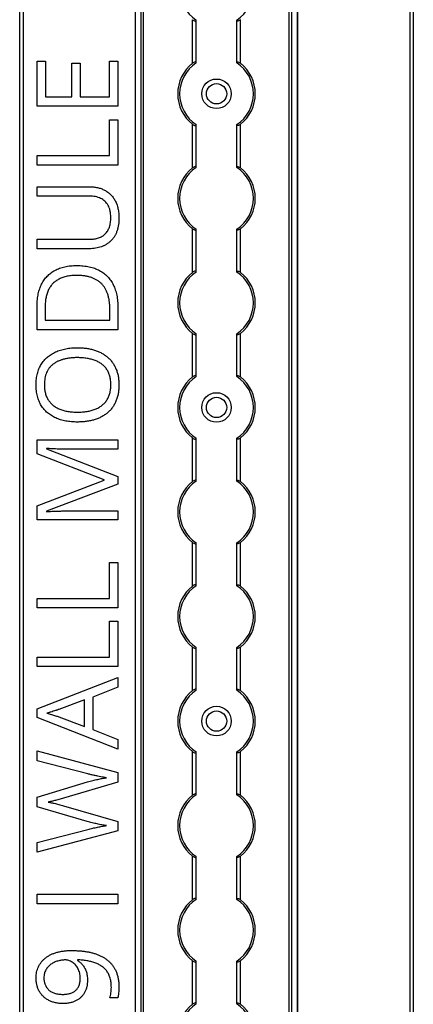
# Model space of a CAD drawing. Header units: millimetres. Extents: x -138 to 5612, y -1401 to 2631.
# Tile 73 of 120: x 3846 to 3952, y 1553 to 1819. Entities that reach past the tile are written whole.
import ezdxf

# ---------------------------------------------------------------- set-up
doc = ezdxf.new("R2010")
doc.units = ezdxf.units.MM

msp = doc.modelspace()

# ---------------------------------------------------------------- linework, layer by layer
at = {"color": 7, "linetype": 'Continuous', "lineweight": 25}
for p, q in [((3845.86, 567.5), (3845.86, 2606.2)), ((3846.76, 2606.2), (3846.76, 567.5)), ((3877.16, 2605.55), (3877.16, 568.05)), ((3877.19, 568.05), (3877.19, 2605.55)), ((3878.72, 568.05), (3878.72, 2605.55)), ((3879.43, 568.05), (3879.43, 2605.55)), ((3918.88, 568.05), (3918.88, 2605.55)), ((3919.59, 568.05), (3919.59, 2605.55)), ((3921.13, 568.05), (3921.13, 2605.55)), ((3921.16, 568.05), (3921.16, 2605.55)), ((3951.56, 567.5), (3951.56, 2606.2)), ((3952.46, 2606.2), (3952.46, 567.5)), ((3892.66, 1807.35), (3892.66, 1819.15)), ((3893.66, 1807.55), (3893.66, 1818.95)), ((3904.66, 1807.55), (3904.66, 1818.95)), ((3905.66, 1807.35), (3905.66, 1819.15)), ((3850.58, 1807.92), (3852.83, 1807.92)), ((3850.58, 1795.73), (3850.58, 1807.92)), ((3852.83, 1807.92), (3852.83, 1798.27)), ((3860.01, 1807.36), (3862.23, 1807.36)), ((3860.01, 1798.27), (3860.01, 1807.36)), ((3862.23, 1807.36), (3862.23, 1798.27)), ((3870.21, 1807.92), (3872.45, 1807.92)), ((3870.21, 1798.27), (3870.21, 1807.92)), ((3872.45, 1807.92), (3872.45, 1795.73)), ((3852.83, 1798.27), (3860.01, 1798.27)), ((3862.23, 1798.27), (3870.21, 1798.27)), ((3872.45, 1795.73), (3850.58, 1795.73)), ((3870.18, 1782.37), (3870.18, 1792.09)), ((3870.18, 1792.09), (3872.45, 1792.09)), ((3872.45, 1792.09), (3872.45, 1779.82)), ((3892.66, 1779.05), (3892.66, 1790.85)), ((3893.66, 1779.25), (3893.66, 1790.65)), ((3904.66, 1779.25), (3904.66, 1790.65)), ((3905.66, 1779.05), (3905.66, 1790.85)), ((3850.58, 1782.37), (3870.18, 1782.37)), ((3850.58, 1779.82), (3850.58, 1782.37)), ((3872.45, 1779.82), (3850.58, 1779.82)), ((3850.58, 1773.95), (3864.73, 1773.95)), ((3850.58, 1771.42), (3850.58, 1773.95)), ((3864.75, 1771.42), (3850.58, 1771.42)), ((3892.66, 1750.75), (3892.66, 1762.55)), ((3893.66, 1750.95), (3893.66, 1762.35)), ((3904.66, 1750.95), (3904.66, 1762.35)), ((3905.66, 1750.75), (3905.66, 1762.55)), ((3850.58, 1759.72), (3864.74, 1759.72)), ((3850.58, 1757.16), (3850.58, 1759.72)), ((3864.66, 1757.16), (3850.58, 1757.16)), ((3850.58, 1735.23), (3850.58, 1741.83)), ((3852.75, 1741.45), (3852.75, 1737.78)), ((3870.27, 1737.78), (3870.27, 1740.87)), ((3872.45, 1741.18), (3872.45, 1735.23)), ((3852.75, 1737.78), (3870.27, 1737.78)), ((3872.45, 1735.23), (3850.58, 1735.23)), ((3892.66, 1722.45), (3892.66, 1734.25)), ((3893.66, 1722.65), (3893.66, 1734.05)), ((3904.66, 1722.65), (3904.66, 1734.05)), ((3905.66, 1722.45), (3905.66, 1734.25)), ((3892.66, 1694.15), (3892.66, 1705.95)), ((3893.66, 1694.35), (3893.66, 1705.75)), ((3904.66, 1694.35), (3904.66, 1705.75)), ((3905.66, 1694.15), (3905.66, 1705.95)), ((3850.58, 1705.42), (3872.45, 1705.42)), ((3850.58, 1701.67), (3850.58, 1705.42)), ((3853.13, 1703.1), (3853.13, 1702.98)), ((3872.45, 1705.42), (3872.45, 1702.9)), ((3868.77, 1694.64), (3850.58, 1701.67)), ((3853.13, 1702.98), (3872.45, 1695.53)), ((3872.45, 1702.9), (3858.45, 1702.9)), ((3872.45, 1695.53), (3872.45, 1693.45)), ((3850.58, 1687.6), (3868.77, 1694.53)), ((3872.45, 1693.45), (3853.1, 1686.1)), ((3868.77, 1694.53), (3868.77, 1694.64)), ((3850.58, 1683.82), (3850.58, 1687.6)), ((3853.1, 1686.1), (3853.1, 1685.98)), ((3858.63, 1686.19), (3872.45, 1686.19)), ((3872.45, 1686.19), (3872.45, 1683.82)), ((3872.45, 1683.82), (3850.58, 1683.82)), ((3892.66, 1665.85), (3892.66, 1677.65)), ((3893.66, 1666.05), (3893.66, 1677.45)), ((3904.66, 1666.05), (3904.66, 1677.45)), ((3905.66, 1665.85), (3905.66, 1677.65)), ((3870.18, 1662.51), (3870.18, 1672.23)), ((3870.18, 1672.23), (3872.45, 1672.23)), ((3872.45, 1672.23), (3872.45, 1659.96)), ((3850.58, 1662.51), (3870.18, 1662.51)), ((3850.58, 1659.96), (3850.58, 1662.51)), ((3872.45, 1659.96), (3850.58, 1659.96)), ((3870.18, 1646.61), (3870.18, 1656.32)), ((3870.18, 1656.32), (3872.45, 1656.32)), ((3872.45, 1656.32), (3872.45, 1644.06)), ((3892.66, 1637.55), (3892.66, 1649.35)), ((3893.66, 1637.75), (3893.66, 1649.15)), ((3904.66, 1637.75), (3904.66, 1649.15)), ((3905.66, 1637.55), (3905.66, 1649.35)), ((3850.58, 1646.61), (3870.18, 1646.61)), ((3850.58, 1644.06), (3850.58, 1646.61)), ((3872.45, 1644.06), (3850.58, 1644.06)), ((3850.58, 1632.61), (3872.45, 1641.12)), ((3872.45, 1641.12), (3872.45, 1638.48)), ((3872.45, 1638.48), (3865.64, 1635.78)), ((3863.37, 1635.02), (3856.45, 1632.46)), ((3863.37, 1627.86), (3863.37, 1635.02)), ((3865.64, 1635.78), (3865.64, 1627.01)), ((3850.58, 1630.32), (3850.58, 1632.61)), ((3872.45, 1621.75), (3850.58, 1630.32)), ((3856.45, 1630.46), (3863.37, 1627.86)), ((3865.64, 1627.01), (3872.45, 1624.33)), ((3872.45, 1624.33), (3872.45, 1621.75)), ((3850.58, 1621.22), (3872.45, 1615.36)), ((3850.58, 1618.55), (3850.58, 1621.22)), ((3892.66, 1609.25), (3892.66, 1621.05)), ((3893.66, 1609.45), (3893.66, 1620.85)), ((3904.66, 1609.45), (3904.66, 1620.85)), ((3905.66, 1609.25), (3905.66, 1621.05)), ((3864.29, 1615.03), (3850.58, 1618.55)), ((3872.45, 1615.36), (3872.45, 1612.8)), ((3850.58, 1608.71), (3864.26, 1612.82)), ((3872.45, 1612.8), (3857.73, 1608.46)), ((3850.58, 1606.09), (3850.58, 1608.71)), ((3864.15, 1602.16), (3850.58, 1606.09)), ((3857.75, 1606.39), (3872.45, 1602.17)), ((3872.45, 1602.17), (3872.45, 1599.61)), ((3850.58, 1596.45), (3864.3, 1599.97)), ((3872.45, 1599.61), (3850.58, 1593.79)), ((3850.58, 1593.79), (3850.58, 1596.45)), ((3892.66, 1580.95), (3892.66, 1592.75)), ((3893.66, 1581.15), (3893.66, 1592.55)), ((3904.66, 1581.15), (3904.66, 1592.55)), ((3905.66, 1580.95), (3905.66, 1592.75)), ((3850.58, 1579.87), (3850.58, 1582.42)), ((3850.58, 1582.42), (3872.45, 1582.42)), ((3872.45, 1582.42), (3872.45, 1579.87)), ((3872.45, 1579.87), (3850.58, 1579.87)), ((3861.55, 1564.69), (3861.55, 1564.5)), ((3892.66, 1552.65), (3892.66, 1564.45)), ((3905.66, 1552.65), (3905.66, 1564.45)), ((3893.66, 1552.85), (3893.66, 1564.25)), ((3904.66, 1552.85), (3904.66, 1564.25)), ((3872.42, 1554.41), (3870.27, 1554.41))]:
    msp.add_line(p, q, dxfattribs=at)
for centre, radius in [((3899.16, 1799.1), 4), ((3899.16, 1799.1), 2.75), ((3899.16, 1714.2), 4), ((3899.16, 1714.2), 2.75), ((3899.16, 1629.3), 4), ((3899.16, 1629.3), 2.75)]:
    msp.add_circle(centre, radius, dxfattribs=at)
for centre, radius, start, end in [((3899.16, 1827.4), 10, 123.367, 236.633), ((3899.16, 1827.4), 10, 303.367, 56.633), ((3899.16, 1799.1), 10.5, 128.2466, 231.7534), ((3899.16, 1799.1), 10, 123.367, 236.633), ((3899.16, 1799.1), 10, 303.367, 56.633), ((3899.16, 1799.1), 10.5, 308.2466, 51.7534), ((3899.16, 1770.8), 10.5, 128.2466, 231.7534), ((3899.16, 1770.8), 10, 123.367, 236.633), ((3899.16, 1770.8), 10, 303.367, 56.633), ((3899.16, 1770.8), 10.5, 308.2466, 51.7534), ((3899.16, 1742.5), 10.5, 128.2466, 231.7534), ((3899.16, 1742.5), 10, 123.367, 236.633), ((3899.16, 1742.5), 10, 303.367, 56.633), ((3899.16, 1742.5), 10.5, 308.2466, 51.7534), ((3899.16, 1714.2), 10.5, 128.2466, 231.7534), ((3899.16, 1714.2), 10, 123.367, 236.633), ((3899.16, 1714.2), 10, 303.367, 56.633), ((3899.16, 1714.2), 10.5, 308.2466, 51.7534), ((3899.16, 1685.9), 10.5, 128.2466, 231.7534), ((3899.16, 1685.9), 10, 123.367, 236.633), ((3899.16, 1685.9), 10, 303.367, 56.633), ((3899.16, 1685.9), 10.5, 308.2466, 51.7534), ((3899.16, 1657.6), 10.5, 128.2466, 231.7534), ((3899.16, 1657.6), 10, 123.367, 236.633), ((3899.16, 1657.6), 10, 303.367, 56.633), ((3899.16, 1657.6), 10.5, 308.2466, 51.7534), ((3899.16, 1629.3), 10.5, 128.2466, 231.7534), ((3899.16, 1629.3), 10, 123.367, 236.633), ((3899.16, 1629.3), 10, 303.367, 56.633), ((3899.16, 1629.3), 10.5, 308.2466, 51.7534), ((3899.16, 1601), 10.5, 128.2466, 231.7534), ((3899.16, 1601), 10, 123.367, 236.633), ((3899.16, 1601), 10, 303.367, 56.633), ((3899.16, 1601), 10.5, 308.2466, 51.7534), ((3899.16, 1572.7), 10.5, 128.2466, 231.7534), ((3899.16, 1572.7), 10, 123.367, 236.633), ((3899.16, 1572.7), 10, 303.367, 56.633), ((3899.16, 1572.7), 10.5, 308.2466, 51.7534), ((3899.16, 1544.4), 10.5, 128.2466, 231.7534), ((3899.16, 1544.4), 10, 123.367, 236.633), ((3899.16, 1544.4), 10, 303.367, 56.633), ((3899.16, 1544.4), 10.5, 308.2466, 51.7534)]:
    msp.add_arc(centre, radius, start, end, dxfattribs=at)
for points, knots in [([(3892.66, 1819.15), (3892.77, 1819.07), (3892.88, 1818.99), (3893.12, 1818.86), (3893.24, 1818.81), (3893.44, 1818.77), (3893.52, 1818.78), (3893.63, 1818.83), (3893.66, 1818.88), (3893.66, 1818.95)], [0, 0, 0, 0, 0.25, 0.25, 0.5, 0.5, 0.75, 0.75, 1, 1, 1, 1]), ([(3905.66, 1819.15), (3905.55, 1819.07), (3905.43, 1818.99), (3905.19, 1818.86), (3905.07, 1818.81), (3904.87, 1818.77), (3904.79, 1818.78), (3904.68, 1818.83), (3904.66, 1818.88), (3904.66, 1818.95)], [0, 0, 0, 0, 0.25, 0.25, 0.5, 0.5, 0.75, 0.75, 1, 1, 1, 1]), ([(3893.66, 1807.55), (3893.66, 1807.59), (3893.65, 1807.61), (3893.62, 1807.66), (3893.6, 1807.68), (3893.53, 1807.72), (3893.44, 1807.73), (3893.24, 1807.69), (3893.12, 1807.64), (3892.89, 1807.51), (3892.77, 1807.43), (3892.66, 1807.35)], [0, 0, 0, 0, 0.125, 0.125, 0.25, 0.25, 0.5, 0.5, 0.75, 0.75, 1, 1, 1, 1]), ([(3904.66, 1807.55), (3904.66, 1807.59), (3904.66, 1807.61), (3904.69, 1807.66), (3904.71, 1807.68), (3904.79, 1807.72), (3904.87, 1807.73), (3905.07, 1807.69), (3905.19, 1807.64), (3905.43, 1807.51), (3905.54, 1807.43), (3905.66, 1807.35)], [0, 0, 0, 0, 0.125, 0.125, 0.25, 0.25, 0.5, 0.5, 0.75, 0.75, 1, 1, 1, 1]), ([(3892.66, 1790.85), (3892.77, 1790.77), (3892.88, 1790.69), (3893.12, 1790.56), (3893.24, 1790.51), (3893.44, 1790.47), (3893.52, 1790.48), (3893.63, 1790.53), (3893.66, 1790.58), (3893.66, 1790.65)], [0, 0, 0, 0, 0.25, 0.25, 0.5, 0.5, 0.75, 0.75, 1, 1, 1, 1]), ([(3905.66, 1790.85), (3905.55, 1790.77), (3905.43, 1790.69), (3905.19, 1790.56), (3905.07, 1790.51), (3904.87, 1790.47), (3904.79, 1790.48), (3904.68, 1790.53), (3904.66, 1790.58), (3904.66, 1790.65)], [0, 0, 0, 0, 0.25, 0.25, 0.5, 0.5, 0.75, 0.75, 1, 1, 1, 1]), ([(3893.66, 1779.25), (3893.66, 1779.29), (3893.65, 1779.31), (3893.62, 1779.36), (3893.6, 1779.38), (3893.53, 1779.42), (3893.44, 1779.43), (3893.24, 1779.39), (3893.12, 1779.34), (3892.89, 1779.21), (3892.77, 1779.13), (3892.66, 1779.05)], [0, 0, 0, 0, 0.125, 0.125, 0.25, 0.25, 0.5, 0.5, 0.75, 0.75, 1, 1, 1, 1]), ([(3904.66, 1779.25), (3904.66, 1779.29), (3904.66, 1779.31), (3904.69, 1779.36), (3904.71, 1779.38), (3904.79, 1779.42), (3904.87, 1779.43), (3905.07, 1779.39), (3905.19, 1779.34), (3905.43, 1779.21), (3905.54, 1779.13), (3905.66, 1779.05)], [0, 0, 0, 0, 0.125, 0.125, 0.25, 0.25, 0.5, 0.5, 0.75, 0.75, 1, 1, 1, 1]), ([(3864.73, 1773.95), (3864.92, 1773.95), (3865.29, 1773.94), (3865.85, 1773.9), (3866.39, 1773.82), (3866.91, 1773.72), (3867.42, 1773.59), (3867.91, 1773.43), (3868.39, 1773.24), (3868.85, 1773.02), (3869.29, 1772.77), (3869.71, 1772.49), (3870.11, 1772.18), (3870.47, 1771.84), (3870.82, 1771.47), (3871.14, 1771.07), (3871.43, 1770.64), (3871.71, 1770.19), (3871.95, 1769.7), (3872.16, 1769.18), (3872.34, 1768.63), (3872.49, 1768.05), (3872.6, 1767.45), (3872.68, 1766.81), (3872.73, 1766.14), (3872.73, 1765.69), (3872.74, 1765.46)], [0, 0, 0, 0, 0.043263, 0.0853071, 0.1262746, 0.1665823, 0.2063468, 0.2452582, 0.2839218, 0.3224675, 0.3606028, 0.3985429, 0.4363005, 0.4742599, 0.5122193, 0.5506014, 0.5901276, 0.6302635, 0.6714976, 0.7134614, 0.7569318, 0.8019008, 0.8485929, 0.8969165, 0.9473437, 1, 1, 1, 1]), ([(3870.54, 1765.61), (3870.53, 1765.93), (3870.52, 1766.54), (3870.37, 1767.41), (3870.15, 1768.2), (3869.83, 1768.89), (3869.43, 1769.49), (3868.95, 1770.02), (3868.4, 1770.46), (3867.78, 1770.81), (3867.09, 1771.08), (3866.36, 1771.28), (3865.57, 1771.39), (3865.03, 1771.41), (3864.75, 1771.42)], [0, 0, 0, 0, 0.102778, 0.196628, 0.283268, 0.364072, 0.441191, 0.516232, 0.590984, 0.666977, 0.745267, 0.825975, 0.910539, 1, 1, 1, 1]), ([(3872.74, 1765.46), (3872.73, 1765.13), (3872.72, 1764.49), (3872.62, 1763.56), (3872.44, 1762.7), (3872.2, 1761.89), (3871.9, 1761.14), (3871.52, 1760.45), (3871.07, 1759.83), (3870.55, 1759.27), (3869.98, 1758.77), (3869.36, 1758.34), (3868.69, 1757.97), (3867.97, 1757.68), (3867.21, 1757.44), (3866.4, 1757.28), (3865.55, 1757.17), (3864.96, 1757.16), (3864.66, 1757.16)], [0, 0, 0, 0, 0.074981, 0.145616, 0.212407, 0.276161, 0.337151, 0.396523, 0.454792, 0.512599, 0.570262, 0.627474, 0.685175, 0.743724, 0.804151, 0.866508, 0.931777, 1, 1, 1, 1]), ([(3864.74, 1759.72), (3864.96, 1759.73), (3865.4, 1759.73), (3866.04, 1759.81), (3866.64, 1759.92), (3867.2, 1760.08), (3867.72, 1760.29), (3868.2, 1760.54), (3868.64, 1760.84), (3869.03, 1761.19), (3869.39, 1761.58), (3869.7, 1762.02), (3869.96, 1762.51), (3870.17, 1763.04), (3870.33, 1763.62), (3870.45, 1764.24), (3870.53, 1764.91), (3870.53, 1765.37), (3870.54, 1765.61)], [0, 0, 0, 0, 0.071471, 0.139559, 0.203707, 0.264838, 0.324092, 0.381066, 0.437244, 0.492859, 0.548749, 0.605459, 0.663069, 0.723807, 0.786875, 0.85388, 0.924772, 1, 1, 1, 1]), ([(3892.66, 1762.55), (3892.77, 1762.47), (3892.88, 1762.39), (3893.12, 1762.26), (3893.24, 1762.21), (3893.44, 1762.17), (3893.52, 1762.18), (3893.63, 1762.23), (3893.66, 1762.28), (3893.66, 1762.35)], [0, 0, 0, 0, 0.25, 0.25, 0.5, 0.5, 0.75, 0.75, 1, 1, 1, 1]), ([(3905.66, 1762.55), (3905.55, 1762.47), (3905.43, 1762.39), (3905.19, 1762.26), (3905.07, 1762.21), (3904.87, 1762.17), (3904.79, 1762.18), (3904.68, 1762.23), (3904.66, 1762.28), (3904.66, 1762.35)], [0, 0, 0, 0, 0.25, 0.25, 0.5, 0.5, 0.75, 0.75, 1, 1, 1, 1]), ([(3850.58, 1741.83), (3850.59, 1742.11), (3850.59, 1742.64), (3850.65, 1743.44), (3850.75, 1744.2), (3850.88, 1744.94), (3851.05, 1745.64), (3851.26, 1746.32), (3851.51, 1746.97), (3851.79, 1747.59), (3852.11, 1748.17), (3852.48, 1748.72), (3852.87, 1749.25), (3853.31, 1749.73), (3853.77, 1750.18), (3854.28, 1750.59), (3854.83, 1750.97), (3855.41, 1751.32), (3856.02, 1751.63), (3856.67, 1751.89), (3857.36, 1752.12), (3858.09, 1752.3), (3858.84, 1752.45), (3859.63, 1752.55), (3860.46, 1752.6), (3861.02, 1752.61), (3861.31, 1752.62)], [0, 0, 0, 0, 0.047452, 0.093219, 0.137685, 0.180943, 0.222615, 0.263414, 0.303514, 0.342755, 0.381436, 0.419417, 0.457114, 0.494702, 0.532062, 0.56979, 0.60813, 0.647007, 0.686572, 0.727287, 0.768888, 0.811989, 0.856396, 0.902422, 0.950235, 1, 1, 1, 1]), ([(3861.31, 1752.62), (3861.61, 1752.61), (3862.2, 1752.6), (3863.07, 1752.54), (3863.9, 1752.43), (3864.69, 1752.29), (3865.44, 1752.1), (3866.16, 1751.87), (3866.84, 1751.59), (3867.48, 1751.28), (3868.08, 1750.92), (3868.64, 1750.53), (3869.17, 1750.1), (3869.66, 1749.63), (3870.1, 1749.12), (3870.51, 1748.57), (3870.88, 1747.99), (3871.21, 1747.37), (3871.5, 1746.71), (3871.76, 1746.02), (3871.97, 1745.29), (3872.15, 1744.54), (3872.28, 1743.75), (3872.38, 1742.92), (3872.45, 1742.06), (3872.45, 1741.47), (3872.45, 1741.18)], [0, 0, 0, 0, 0.049673, 0.097263, 0.142916, 0.187223, 0.229672, 0.270857, 0.310817, 0.349899, 0.388098, 0.425849, 0.463032, 0.499874, 0.536788, 0.574178, 0.611928, 0.65059, 0.690036, 0.730237, 0.77167, 0.814182, 0.858122, 0.903715, 0.951062, 1, 1, 1, 1]), ([(3893.66, 1750.95), (3893.66, 1750.99), (3893.65, 1751.01), (3893.62, 1751.06), (3893.6, 1751.08), (3893.53, 1751.12), (3893.44, 1751.13), (3893.24, 1751.09), (3893.12, 1751.04), (3892.89, 1750.91), (3892.77, 1750.83), (3892.66, 1750.75)], [0, 0, 0, 0, 0.125, 0.125, 0.25, 0.25, 0.5, 0.5, 0.75, 0.75, 1, 1, 1, 1]), ([(3904.66, 1750.95), (3904.66, 1750.99), (3904.66, 1751.01), (3904.69, 1751.06), (3904.71, 1751.08), (3904.79, 1751.12), (3904.87, 1751.13), (3905.07, 1751.09), (3905.19, 1751.04), (3905.43, 1750.91), (3905.54, 1750.83), (3905.66, 1750.75)], [0, 0, 0, 0, 0.125, 0.125, 0.25, 0.25, 0.5, 0.5, 0.75, 0.75, 1, 1, 1, 1]), ([(3861.4, 1749.94), (3861.16, 1749.93), (3860.69, 1749.93), (3860, 1749.88), (3859.34, 1749.81), (3858.72, 1749.7), (3858.12, 1749.56), (3857.56, 1749.39), (3857.03, 1749.19), (3856.54, 1748.96), (3856.07, 1748.7), (3855.64, 1748.42), (3855.24, 1748.09), (3854.86, 1747.75), (3854.52, 1747.38), (3854.21, 1746.97), (3853.93, 1746.54), (3853.68, 1746.08), (3853.46, 1745.59), (3853.27, 1745.08), (3853.11, 1744.54), (3852.98, 1743.97), (3852.88, 1743.38), (3852.8, 1742.76), (3852.76, 1742.11), (3852.76, 1741.67), (3852.75, 1741.45)], [0, 0, 0, 0, 0.0517544, 0.1013886, 0.1489731, 0.1946587, 0.2382799, 0.2803169, 0.3209544, 0.3603969, 0.3984331, 0.4359955, 0.4728103, 0.5092084, 0.5458426, 0.5822617, 0.6192066, 0.6569356, 0.6953999, 0.7346167, 0.7752467, 0.8168568, 0.8602846, 0.9050144, 0.9517585, 1, 1, 1, 1]), ([(3870.27, 1740.87), (3870.26, 1741.24), (3870.24, 1741.95), (3870.15, 1742.98), (3869.96, 1743.94), (3869.73, 1744.83), (3869.41, 1745.64), (3869.03, 1746.4), (3868.58, 1747.07), (3868.05, 1747.68), (3867.45, 1748.22), (3866.79, 1748.68), (3866.05, 1749.07), (3865.26, 1749.39), (3864.39, 1749.63), (3863.45, 1749.81), (3862.45, 1749.92), (3861.76, 1749.93), (3861.4, 1749.94)], [0, 0, 0, 0, 0.0754383, 0.1463016, 0.2130583, 0.2762961, 0.3362154, 0.3938276, 0.4494525, 0.5044159, 0.559098, 0.6145652, 0.6712356, 0.7301315, 0.7920628, 0.8573195, 0.9263923, 1, 1, 1, 1]), ([(3892.66, 1734.25), (3892.77, 1734.17), (3892.88, 1734.09), (3893.12, 1733.96), (3893.24, 1733.91), (3893.44, 1733.87), (3893.52, 1733.88), (3893.63, 1733.93), (3893.66, 1733.98), (3893.66, 1734.05)], [0, 0, 0, 0, 0.25, 0.25, 0.5, 0.5, 0.75, 0.75, 1, 1, 1, 1]), ([(3905.66, 1734.25), (3905.55, 1734.17), (3905.43, 1734.09), (3905.19, 1733.96), (3905.07, 1733.91), (3904.87, 1733.87), (3904.79, 1733.88), (3904.68, 1733.93), (3904.66, 1733.98), (3904.66, 1734.05)], [0, 0, 0, 0, 0.25, 0.25, 0.5, 0.5, 0.75, 0.75, 1, 1, 1, 1]), ([(3850.3, 1720.37), (3850.3, 1720.64), (3850.31, 1721.16), (3850.38, 1721.93), (3850.48, 1722.66), (3850.64, 1723.36), (3850.83, 1724.03), (3851.07, 1724.67), (3851.35, 1725.28), (3851.67, 1725.85), (3852.04, 1726.39), (3852.44, 1726.9), (3852.87, 1727.37), (3853.35, 1727.81), (3853.86, 1728.21), (3854.4, 1728.58), (3854.97, 1728.93), (3855.59, 1729.22), (3856.23, 1729.5), (3856.9, 1729.72), (3857.6, 1729.93), (3858.33, 1730.08), (3859.08, 1730.21), (3859.87, 1730.3), (3860.68, 1730.36), (3861.23, 1730.36), (3861.51, 1730.37)], [0, 0, 0, 0, 0.046917, 0.091903, 0.135346, 0.177456, 0.218435, 0.258262, 0.297315, 0.335934, 0.374019, 0.411863, 0.449668, 0.487281, 0.525287, 0.56388, 0.602891, 0.642975, 0.683963, 0.725573, 0.768127, 0.811875, 0.856809, 0.902961, 0.950745, 1, 1, 1, 1]), ([(3861.51, 1730.37), (3861.92, 1730.36), (3862.73, 1730.34), (3863.9, 1730.22), (3865.02, 1730.02), (3866.09, 1729.73), (3867.09, 1729.38), (3868.02, 1728.94), (3868.87, 1728.42), (3869.65, 1727.83), (3870.35, 1727.15), (3870.98, 1726.4), (3871.5, 1725.57), (3871.95, 1724.67), (3872.31, 1723.69), (3872.56, 1722.63), (3872.71, 1721.5), (3872.73, 1720.73), (3872.74, 1720.33)], [0, 0, 0, 0, 0.072324, 0.141328, 0.207936, 0.272271, 0.334451, 0.39435, 0.452678, 0.50999, 0.56663, 0.623328, 0.680743, 0.739351, 0.799977, 0.863359, 0.929736, 1, 1, 1, 1]), ([(3861.51, 1727.68), (3861.17, 1727.68), (3860.5, 1727.67), (3859.53, 1727.58), (3858.62, 1727.45), (3857.77, 1727.25), (3856.97, 1727), (3856.23, 1726.7), (3855.54, 1726.34), (3854.92, 1725.92), (3854.36, 1725.44), (3853.87, 1724.9), (3853.45, 1724.3), (3853.12, 1723.63), (3852.86, 1722.91), (3852.68, 1722.12), (3852.56, 1721.26), (3852.55, 1720.68), (3852.55, 1720.37)], [0, 0, 0, 0, 0.0777002, 0.1512807, 0.2209958, 0.2872296, 0.3502952, 0.4107428, 0.4692514, 0.5259533, 0.5812807, 0.6360411, 0.690696, 0.7467865, 0.8050754, 0.8662444, 0.9310161, 1, 1, 1, 1]), ([(3870.54, 1720.33), (3870.53, 1720.53), (3870.53, 1720.94), (3870.47, 1721.53), (3870.39, 1722.1), (3870.27, 1722.64), (3870.11, 1723.15), (3869.92, 1723.63), (3869.7, 1724.08), (3869.44, 1724.5), (3869.15, 1724.9), (3868.83, 1725.26), (3868.48, 1725.61), (3868.1, 1725.92), (3867.69, 1726.2), (3867.26, 1726.47), (3866.79, 1726.7), (3866.3, 1726.91), (3865.78, 1727.09), (3865.24, 1727.25), (3864.67, 1727.38), (3864.09, 1727.49), (3863.48, 1727.57), (3862.84, 1727.64), (3862.18, 1727.67), (3861.74, 1727.68), (3861.51, 1727.68)], [0, 0, 0, 0, 0.04684, 0.091834, 0.13478, 0.176242, 0.216125, 0.255001, 0.292842, 0.330066, 0.366924, 0.403419, 0.440075, 0.476901, 0.514574, 0.55283, 0.591717, 0.63203, 0.673492, 0.715712, 0.75968, 0.80461, 0.851198, 0.898918, 0.948821, 1, 1, 1, 1]), ([(3893.66, 1722.65), (3893.66, 1722.69), (3893.65, 1722.71), (3893.62, 1722.76), (3893.6, 1722.78), (3893.53, 1722.82), (3893.44, 1722.83), (3893.24, 1722.79), (3893.12, 1722.74), (3892.89, 1722.61), (3892.77, 1722.53), (3892.66, 1722.45)], [0, 0, 0, 0, 0.125, 0.125, 0.25, 0.25, 0.5, 0.5, 0.75, 0.75, 1, 1, 1, 1]), ([(3904.66, 1722.65), (3904.66, 1722.69), (3904.66, 1722.71), (3904.69, 1722.76), (3904.71, 1722.78), (3904.79, 1722.82), (3904.87, 1722.83), (3905.07, 1722.79), (3905.19, 1722.74), (3905.43, 1722.61), (3905.54, 1722.53), (3905.66, 1722.45)], [0, 0, 0, 0, 0.125, 0.125, 0.25, 0.25, 0.5, 0.5, 0.75, 0.75, 1, 1, 1, 1]), ([(3861.48, 1710.25), (3861.21, 1710.25), (3860.67, 1710.26), (3859.87, 1710.31), (3859.1, 1710.4), (3858.35, 1710.52), (3857.63, 1710.67), (3856.94, 1710.86), (3856.27, 1711.09), (3855.62, 1711.34), (3855.01, 1711.64), (3854.43, 1711.97), (3853.89, 1712.34), (3853.38, 1712.75), (3852.9, 1713.18), (3852.47, 1713.66), (3852.06, 1714.17), (3851.69, 1714.72), (3851.36, 1715.3), (3851.08, 1715.92), (3850.83, 1716.57), (3850.64, 1717.27), (3850.48, 1717.99), (3850.38, 1718.75), (3850.31, 1719.55), (3850.3, 1720.09), (3850.3, 1720.37)], [0, 0, 0, 0, 0.047877, 0.094552, 0.139839, 0.183864, 0.226746, 0.268614, 0.309851, 0.350257, 0.389948, 0.428651, 0.466829, 0.50457, 0.542111, 0.579652, 0.617595, 0.655987, 0.694915, 0.734508, 0.775117, 0.817054, 0.860189, 0.904866, 0.9516, 1, 1, 1, 1]), ([(3852.55, 1720.37), (3852.55, 1720.16), (3852.56, 1719.76), (3852.6, 1719.16), (3852.69, 1718.6), (3852.81, 1718.06), (3852.96, 1717.54), (3853.15, 1717.06), (3853.37, 1716.6), (3853.63, 1716.18), (3853.91, 1715.77), (3854.23, 1715.4), (3854.57, 1715.05), (3854.95, 1714.74), (3855.35, 1714.44), (3855.78, 1714.17), (3856.24, 1713.93), (3856.72, 1713.72), (3857.24, 1713.54), (3857.78, 1713.37), (3858.34, 1713.23), (3858.93, 1713.12), (3859.54, 1713.03), (3860.17, 1712.97), (3860.83, 1712.94), (3861.28, 1712.93), (3861.51, 1712.93)], [0, 0, 0, 0, 0.046797, 0.09172, 0.134626, 0.176375, 0.21654, 0.255258, 0.293513, 0.330817, 0.367717, 0.404466, 0.441323, 0.478072, 0.515561, 0.553386, 0.592244, 0.632344, 0.673565, 0.715842, 0.759522, 0.80441, 0.850671, 0.898679, 0.948535, 1, 1, 1, 1]), ([(3872.74, 1720.33), (3872.73, 1719.92), (3872.71, 1719.12), (3872.56, 1717.96), (3872.31, 1716.89), (3871.95, 1715.9), (3871.51, 1714.98), (3870.97, 1714.15), (3870.35, 1713.4), (3869.64, 1712.73), (3868.86, 1712.14), (3868, 1711.63), (3867.07, 1711.2), (3866.06, 1710.85), (3865, 1710.58), (3863.87, 1710.39), (3862.7, 1710.27), (3861.89, 1710.26), (3861.48, 1710.25)], [0, 0, 0, 0, 0.071666, 0.139197, 0.203219, 0.264466, 0.323199, 0.38064, 0.437009, 0.493331, 0.550205, 0.608153, 0.667719, 0.729367, 0.793384, 0.859516, 0.928353, 1, 1, 1, 1]), ([(3861.51, 1712.93), (3861.74, 1712.93), (3862.18, 1712.94), (3862.84, 1712.97), (3863.48, 1713.03), (3864.09, 1713.12), (3864.68, 1713.23), (3865.24, 1713.37), (3865.78, 1713.53), (3866.3, 1713.72), (3866.79, 1713.93), (3867.26, 1714.16), (3867.69, 1714.43), (3868.1, 1714.72), (3868.48, 1715.04), (3868.83, 1715.38), (3869.15, 1715.76), (3869.44, 1716.15), (3869.7, 1716.58), (3869.92, 1717.03), (3870.11, 1717.52), (3870.27, 1718.02), (3870.39, 1718.56), (3870.47, 1719.13), (3870.53, 1719.72), (3870.53, 1720.12), (3870.54, 1720.33)], [0, 0, 0, 0, 0.051101, 0.100928, 0.148576, 0.195139, 0.240002, 0.28398, 0.326136, 0.367647, 0.40803, 0.447008, 0.485379, 0.523189, 0.560172, 0.596772, 0.633716, 0.670518, 0.707971, 0.746052, 0.78487, 0.824692, 0.866091, 0.908972, 0.953565, 1, 1, 1, 1]), ([(3892.66, 1705.95), (3892.77, 1705.87), (3892.88, 1705.79), (3893.12, 1705.66), (3893.24, 1705.61), (3893.44, 1705.57), (3893.52, 1705.58), (3893.63, 1705.63), (3893.66, 1705.68), (3893.66, 1705.75)], [0, 0, 0, 0, 0.25, 0.25, 0.5, 0.5, 0.75, 0.75, 1, 1, 1, 1]), ([(3905.66, 1705.95), (3905.55, 1705.87), (3905.43, 1705.79), (3905.19, 1705.66), (3905.07, 1705.61), (3904.87, 1705.57), (3904.79, 1705.58), (3904.68, 1705.63), (3904.66, 1705.68), (3904.66, 1705.75)], [0, 0, 0, 0, 0.25, 0.25, 0.5, 0.5, 0.75, 0.75, 1, 1, 1, 1]), ([(3858.45, 1702.9), (3858.13, 1702.91), (3857.48, 1702.91), (3856.51, 1702.93), (3855.56, 1702.97), (3854.67, 1703), (3853.87, 1703.05), (3853.36, 1703.08), (3853.13, 1703.1)], [0, 0, 0, 0, 0.18235, 0.366387, 0.545523, 0.71471, 0.868184, 1, 1, 1, 1]), ([(3893.66, 1694.35), (3893.66, 1694.39), (3893.65, 1694.41), (3893.62, 1694.46), (3893.6, 1694.48), (3893.53, 1694.52), (3893.44, 1694.53), (3893.24, 1694.49), (3893.12, 1694.44), (3892.89, 1694.31), (3892.77, 1694.23), (3892.66, 1694.15)], [0, 0, 0, 0, 0.125, 0.125, 0.25, 0.25, 0.5, 0.5, 0.75, 0.75, 1, 1, 1, 1]), ([(3904.66, 1694.35), (3904.66, 1694.39), (3904.66, 1694.41), (3904.69, 1694.46), (3904.71, 1694.48), (3904.79, 1694.52), (3904.87, 1694.53), (3905.07, 1694.49), (3905.19, 1694.44), (3905.43, 1694.31), (3905.54, 1694.23), (3905.66, 1694.15)], [0, 0, 0, 0, 0.125, 0.125, 0.25, 0.25, 0.5, 0.5, 0.75, 0.75, 1, 1, 1, 1]), ([(3853.1, 1685.98), (3853.32, 1686), (3853.82, 1686.04), (3854.63, 1686.09), (3855.54, 1686.13), (3856.53, 1686.16), (3857.57, 1686.18), (3858.27, 1686.18), (3858.63, 1686.19)], [0, 0, 0, 0, 0.123014, 0.270684, 0.437474, 0.617814, 0.807723, 1, 1, 1, 1]), ([(3892.66, 1677.65), (3892.77, 1677.57), (3892.88, 1677.49), (3893.12, 1677.36), (3893.24, 1677.31), (3893.44, 1677.27), (3893.52, 1677.28), (3893.63, 1677.33), (3893.66, 1677.38), (3893.66, 1677.45)], [0, 0, 0, 0, 0.25, 0.25, 0.5, 0.5, 0.75, 0.75, 1, 1, 1, 1]), ([(3905.66, 1677.65), (3905.55, 1677.57), (3905.43, 1677.49), (3905.19, 1677.36), (3905.07, 1677.31), (3904.87, 1677.27), (3904.79, 1677.28), (3904.68, 1677.33), (3904.66, 1677.38), (3904.66, 1677.45)], [0, 0, 0, 0, 0.25, 0.25, 0.5, 0.5, 0.75, 0.75, 1, 1, 1, 1]), ([(3893.66, 1666.05), (3893.66, 1666.09), (3893.65, 1666.11), (3893.62, 1666.16), (3893.6, 1666.18), (3893.53, 1666.22), (3893.44, 1666.23), (3893.24, 1666.19), (3893.12, 1666.14), (3892.89, 1666.01), (3892.77, 1665.93), (3892.66, 1665.85)], [0, 0, 0, 0, 0.125, 0.125, 0.25, 0.25, 0.5, 0.5, 0.75, 0.75, 1, 1, 1, 1]), ([(3904.66, 1666.05), (3904.66, 1666.09), (3904.66, 1666.11), (3904.69, 1666.16), (3904.71, 1666.18), (3904.79, 1666.22), (3904.87, 1666.23), (3905.07, 1666.19), (3905.19, 1666.14), (3905.43, 1666.01), (3905.54, 1665.93), (3905.66, 1665.85)], [0, 0, 0, 0, 0.125, 0.125, 0.25, 0.25, 0.5, 0.5, 0.75, 0.75, 1, 1, 1, 1]), ([(3892.66, 1649.35), (3892.77, 1649.27), (3892.88, 1649.19), (3893.12, 1649.06), (3893.24, 1649.01), (3893.44, 1648.97), (3893.52, 1648.98), (3893.63, 1649.03), (3893.66, 1649.08), (3893.66, 1649.15)], [0, 0, 0, 0, 0.25, 0.25, 0.5, 0.5, 0.75, 0.75, 1, 1, 1, 1]), ([(3905.66, 1649.35), (3905.55, 1649.27), (3905.43, 1649.19), (3905.19, 1649.06), (3905.07, 1649.01), (3904.87, 1648.97), (3904.79, 1648.98), (3904.68, 1649.03), (3904.66, 1649.08), (3904.66, 1649.15)], [0, 0, 0, 0, 0.25, 0.25, 0.5, 0.5, 0.75, 0.75, 1, 1, 1, 1]), ([(3893.66, 1637.75), (3893.66, 1637.79), (3893.65, 1637.81), (3893.62, 1637.86), (3893.6, 1637.88), (3893.53, 1637.92), (3893.44, 1637.93), (3893.24, 1637.89), (3893.12, 1637.84), (3892.89, 1637.71), (3892.77, 1637.63), (3892.66, 1637.55)], [0, 0, 0, 0, 0.125, 0.125, 0.25, 0.25, 0.5, 0.5, 0.75, 0.75, 1, 1, 1, 1]), ([(3904.66, 1637.75), (3904.66, 1637.79), (3904.66, 1637.81), (3904.69, 1637.86), (3904.71, 1637.88), (3904.79, 1637.92), (3904.87, 1637.93), (3905.07, 1637.89), (3905.19, 1637.84), (3905.43, 1637.71), (3905.54, 1637.63), (3905.66, 1637.55)], [0, 0, 0, 0, 0.125, 0.125, 0.25, 0.25, 0.5, 0.5, 0.75, 0.75, 1, 1, 1, 1]), ([(3856.45, 1632.46), (3856.4, 1632.44), (3856.28, 1632.4), (3856.08, 1632.34), (3855.84, 1632.25), (3855.45, 1632.13), (3854.93, 1631.96), (3854.4, 1631.78), (3853.98, 1631.66), (3853.7, 1631.56), (3853.45, 1631.49), (3853.29, 1631.43), (3853.22, 1631.41)], [0, 0, 0, 0, 0.048345, 0.109923, 0.185955, 0.275209, 0.469, 0.670653, 0.767775, 0.854545, 0.932648, 1, 1, 1, 1]), ([(3853.22, 1631.41), (3853.43, 1631.36), (3853.84, 1631.26), (3854.44, 1631.09), (3855.02, 1630.93), (3855.55, 1630.75), (3856.02, 1630.61), (3856.32, 1630.51), (3856.45, 1630.46)], [0, 0, 0, 0, 0.1889164, 0.3762957, 0.5573333, 0.7244873, 0.8737152, 1, 1, 1, 1]), ([(3892.66, 1621.05), (3892.77, 1620.97), (3892.88, 1620.89), (3893.12, 1620.76), (3893.24, 1620.71), (3893.44, 1620.67), (3893.52, 1620.68), (3893.63, 1620.73), (3893.66, 1620.78), (3893.66, 1620.85)], [0, 0, 0, 0, 0.25, 0.25, 0.5, 0.5, 0.75, 0.75, 1, 1, 1, 1]), ([(3905.66, 1621.05), (3905.55, 1620.97), (3905.43, 1620.89), (3905.19, 1620.76), (3905.07, 1620.71), (3904.87, 1620.67), (3904.79, 1620.68), (3904.68, 1620.73), (3904.66, 1620.78), (3904.66, 1620.85)], [0, 0, 0, 0, 0.25, 0.25, 0.5, 0.5, 0.75, 0.75, 1, 1, 1, 1]), ([(3864.26, 1612.82), (3864.49, 1612.89), (3864.95, 1613.02), (3865.64, 1613.21), (3866.32, 1613.38), (3866.98, 1613.53), (3867.61, 1613.66), (3868.22, 1613.78), (3868.79, 1613.89), (3869.16, 1613.96), (3869.34, 1613.99)], [0, 0, 0, 0, 0.138815, 0.276129, 0.41033, 0.540228, 0.665248, 0.783098, 0.894781, 1, 1, 1, 1]), ([(3869.34, 1613.99), (3869.09, 1614.02), (3868.58, 1614.1), (3867.79, 1614.24), (3866.96, 1614.41), (3866.1, 1614.59), (3865.2, 1614.8), (3864.6, 1614.96), (3864.29, 1615.03)], [0, 0, 0, 0, 0.146925, 0.302177, 0.465132, 0.636532, 0.814938, 1, 1, 1, 1]), ([(3857.73, 1608.46), (3857.52, 1608.39), (3857.1, 1608.27), (3856.47, 1608.09), (3855.86, 1607.93), (3855.27, 1607.77), (3854.74, 1607.64), (3854.27, 1607.52), (3853.89, 1607.45), (3853.67, 1607.4), (3853.57, 1607.38)], [0, 0, 0, 0, 0.152929, 0.306279, 0.456093, 0.598123, 0.728121, 0.8416, 0.933351, 1, 1, 1, 1]), ([(3853.57, 1607.38), (3853.67, 1607.37), (3853.89, 1607.34), (3854.26, 1607.26), (3854.72, 1607.17), (3855.25, 1607.06), (3855.84, 1606.92), (3856.45, 1606.75), (3857.1, 1606.59), (3857.53, 1606.46), (3857.75, 1606.39)], [0, 0, 0, 0, 0.065837, 0.155317, 0.267108, 0.394133, 0.534406, 0.685214, 0.841551, 1, 1, 1, 1]), ([(3893.66, 1609.45), (3893.66, 1609.49), (3893.65, 1609.51), (3893.62, 1609.56), (3893.6, 1609.58), (3893.53, 1609.62), (3893.44, 1609.63), (3893.24, 1609.59), (3893.12, 1609.54), (3892.89, 1609.41), (3892.77, 1609.33), (3892.66, 1609.25)], [0, 0, 0, 0, 0.125, 0.125, 0.25, 0.25, 0.5, 0.5, 0.75, 0.75, 1, 1, 1, 1]), ([(3904.66, 1609.45), (3904.66, 1609.49), (3904.66, 1609.51), (3904.69, 1609.56), (3904.71, 1609.58), (3904.79, 1609.62), (3904.87, 1609.63), (3905.07, 1609.59), (3905.19, 1609.54), (3905.43, 1609.41), (3905.54, 1609.33), (3905.66, 1609.25)], [0, 0, 0, 0, 0.125, 0.125, 0.25, 0.25, 0.5, 0.5, 0.75, 0.75, 1, 1, 1, 1]), ([(3869.34, 1601.01), (3869.14, 1601.04), (3868.74, 1601.1), (3868.12, 1601.21), (3867.48, 1601.33), (3866.82, 1601.47), (3866.16, 1601.62), (3865.49, 1601.79), (3864.82, 1601.96), (3864.37, 1602.09), (3864.15, 1602.16)], [0, 0, 0, 0, 0.113008, 0.232308, 0.354669, 0.480795, 0.608271, 0.737947, 0.868241, 1, 1, 1, 1]), ([(3864.3, 1599.97), (3864.53, 1600.03), (3864.98, 1600.14), (3865.65, 1600.3), (3866.3, 1600.45), (3866.94, 1600.59), (3867.56, 1600.72), (3868.17, 1600.82), (3868.76, 1600.92), (3869.15, 1600.98), (3869.34, 1601.01)], [0, 0, 0, 0, 0.136857, 0.270586, 0.401407, 0.527461, 0.650457, 0.770277, 0.886555, 1, 1, 1, 1]), ([(3892.66, 1592.75), (3892.77, 1592.67), (3892.88, 1592.59), (3893.12, 1592.46), (3893.24, 1592.41), (3893.44, 1592.37), (3893.52, 1592.38), (3893.63, 1592.43), (3893.66, 1592.48), (3893.66, 1592.55)], [0, 0, 0, 0, 0.25, 0.25, 0.5, 0.5, 0.75, 0.75, 1, 1, 1, 1]), ([(3905.66, 1592.75), (3905.55, 1592.67), (3905.43, 1592.59), (3905.19, 1592.46), (3905.07, 1592.41), (3904.87, 1592.37), (3904.79, 1592.38), (3904.68, 1592.43), (3904.66, 1592.48), (3904.66, 1592.55)], [0, 0, 0, 0, 0.25, 0.25, 0.5, 0.5, 0.75, 0.75, 1, 1, 1, 1]), ([(3893.66, 1581.15), (3893.66, 1581.19), (3893.65, 1581.21), (3893.62, 1581.26), (3893.6, 1581.28), (3893.53, 1581.32), (3893.44, 1581.33), (3893.24, 1581.29), (3893.12, 1581.24), (3892.89, 1581.11), (3892.77, 1581.03), (3892.66, 1580.95)], [0, 0, 0, 0, 0.125, 0.125, 0.25, 0.25, 0.5, 0.5, 0.75, 0.75, 1, 1, 1, 1]), ([(3904.66, 1581.15), (3904.66, 1581.19), (3904.66, 1581.21), (3904.69, 1581.26), (3904.71, 1581.28), (3904.79, 1581.32), (3904.87, 1581.33), (3905.07, 1581.29), (3905.19, 1581.24), (3905.43, 1581.11), (3905.54, 1581.03), (3905.66, 1580.95)], [0, 0, 0, 0, 0.125, 0.125, 0.25, 0.25, 0.5, 0.5, 0.75, 0.75, 1, 1, 1, 1]), ([(3850.3, 1559.8), (3850.31, 1560.07), (3850.32, 1560.59), (3850.44, 1561.35), (3850.63, 1562.08), (3850.9, 1562.78), (3851.25, 1563.43), (3851.67, 1564.04), (3852.17, 1564.61), (3852.74, 1565.13), (3853.39, 1565.6), (3854.1, 1566.02), (3854.9, 1566.37), (3855.76, 1566.68), (3856.69, 1566.91), (3857.7, 1567.08), (3858.78, 1567.18), (3859.52, 1567.2), (3859.91, 1567.2)], [0, 0, 0, 0, 0.0579176, 0.1141253, 0.1689067, 0.2232215, 0.2772996, 0.3312917, 0.3863184, 0.4426724, 0.5010404, 0.5616244, 0.6250417, 0.6915389, 0.7620016, 0.8364746, 0.915794, 1, 1, 1, 1]), ([(3859.91, 1567.2), (3860.24, 1567.2), (3860.89, 1567.19), (3861.86, 1567.14), (3862.82, 1567.06), (3863.76, 1566.93), (3864.69, 1566.78), (3865.58, 1566.56), (3866.45, 1566.3), (3867.27, 1565.99), (3868.06, 1565.63), (3868.8, 1565.21), (3869.5, 1564.73), (3870.13, 1564.18), (3870.72, 1563.58), (3871.23, 1562.89), (3871.68, 1562.14), (3872.06, 1561.31), (3872.37, 1560.41), (3872.58, 1559.42), (3872.71, 1558.35), (3872.73, 1557.61), (3872.74, 1557.23)], [0, 0, 0, 0, 0.053125, 0.105602, 0.157482, 0.208883, 0.259389, 0.309066, 0.357284, 0.405058, 0.451948, 0.49771, 0.54291, 0.587884, 0.633064, 0.678859, 0.725965, 0.774677, 0.82575, 0.880144, 0.937985, 1, 1, 1, 1]), ([(3858.18, 1564.66), (3858.02, 1564.65), (3857.69, 1564.64), (3857.19, 1564.59), (3856.69, 1564.49), (3856.19, 1564.37), (3855.69, 1564.21), (3855.21, 1564.01), (3854.76, 1563.76), (3854.32, 1563.48), (3853.91, 1563.16), (3853.54, 1562.8), (3853.21, 1562.4), (3852.93, 1561.96), (3852.7, 1561.48), (3852.53, 1560.96), (3852.43, 1560.4), (3852.42, 1560.01), (3852.41, 1559.8)], [0, 0, 0, 0, 0.058634, 0.118097, 0.178252, 0.240348, 0.302615, 0.363892, 0.425532, 0.487478, 0.548734, 0.609956, 0.670722, 0.732953, 0.79623, 0.860505, 0.928638, 1, 1, 1, 1]), ([(3862.26, 1559.69), (3862.25, 1559.93), (3862.23, 1560.41), (3862.12, 1561.1), (3861.93, 1561.74), (3861.66, 1562.33), (3861.33, 1562.85), (3860.97, 1563.32), (3860.56, 1563.72), (3860.11, 1564.05), (3859.64, 1564.32), (3859.16, 1564.52), (3858.67, 1564.63), (3858.34, 1564.65), (3858.18, 1564.66)], [0, 0, 0, 0, 0.10372, 0.201674, 0.29502, 0.384916, 0.472017, 0.554646, 0.634943, 0.713431, 0.789424, 0.86137, 0.931141, 1, 1, 1, 1]), ([(3870.68, 1557.18), (3870.68, 1557.41), (3870.67, 1557.85), (3870.61, 1558.5), (3870.52, 1559.11), (3870.39, 1559.68), (3870.22, 1560.21), (3870.02, 1560.71), (3869.77, 1561.17), (3869.49, 1561.59), (3869.17, 1561.97), (3868.83, 1562.34), (3868.46, 1562.66), (3868.06, 1562.97), (3867.64, 1563.24), (3867.19, 1563.49), (3866.71, 1563.71), (3866.03, 1563.96), (3865.13, 1564.23), (3863.99, 1564.46), (3862.79, 1564.62), (3861.97, 1564.66), (3861.55, 1564.69)], [0, 0, 0, 0, 0.050833, 0.09887, 0.144278, 0.18798, 0.2292, 0.269152, 0.307681, 0.345205, 0.382259, 0.419136, 0.455828, 0.492987, 0.53024, 0.568636, 0.607469, 0.647672, 0.730258, 0.816199, 0.906079, 1, 1, 1, 1]), ([(3861.55, 1564.5), (3861.67, 1564.43), (3861.91, 1564.27), (3862.25, 1563.99), (3862.57, 1563.67), (3862.88, 1563.33), (3863.17, 1562.95), (3863.43, 1562.53), (3863.66, 1562.07), (3863.86, 1561.57), (3864.02, 1561.03), (3864.13, 1560.44), (3864.21, 1559.82), (3864.21, 1559.38), (3864.22, 1559.16)], [0, 0, 0, 0, 0.067974, 0.138645, 0.210488, 0.284935, 0.361511, 0.439971, 0.522566, 0.608044, 0.697719, 0.792588, 0.893389, 1, 1, 1, 1]), ([(3892.66, 1564.45), (3892.77, 1564.37), (3892.88, 1564.29), (3893.12, 1564.16), (3893.24, 1564.11), (3893.44, 1564.07), (3893.52, 1564.08), (3893.63, 1564.13), (3893.66, 1564.18), (3893.66, 1564.25)], [0, 0, 0, 0, 0.25, 0.25, 0.5, 0.5, 0.75, 0.75, 1, 1, 1, 1]), ([(3905.66, 1564.45), (3905.55, 1564.37), (3905.43, 1564.29), (3905.19, 1564.16), (3905.07, 1564.11), (3904.87, 1564.07), (3904.79, 1564.08), (3904.68, 1564.13), (3904.66, 1564.18), (3904.66, 1564.25)], [0, 0, 0, 0, 0.25, 0.25, 0.5, 0.5, 0.75, 0.75, 1, 1, 1, 1]), ([(3857.63, 1552.86), (3857.45, 1552.86), (3857.08, 1552.86), (3856.55, 1552.9), (3856.03, 1552.97), (3855.53, 1553.07), (3855.06, 1553.19), (3854.59, 1553.33), (3854.16, 1553.51), (3853.6, 1553.77), (3852.95, 1554.17), (3852.26, 1554.73), (3851.67, 1555.39), (3851.25, 1556), (3850.98, 1556.53), (3850.79, 1556.95), (3850.65, 1557.38), (3850.51, 1557.83), (3850.42, 1558.3), (3850.35, 1558.79), (3850.31, 1559.29), (3850.3, 1559.63), (3850.3, 1559.8)], [0, 0, 0, 0, 0.048656, 0.095484, 0.141, 0.185417, 0.228737, 0.270825, 0.312376, 0.353282, 0.433102, 0.510532, 0.587124, 0.665049, 0.70456, 0.744111, 0.784476, 0.825367, 0.867495, 0.910311, 0.954456, 1, 1, 1, 1]), ([(3852.41, 1559.8), (3852.42, 1559.64), (3852.43, 1559.32), (3852.48, 1558.86), (3852.59, 1558.42), (3852.73, 1558), (3852.91, 1557.61), (3853.13, 1557.23), (3853.4, 1556.89), (3853.7, 1556.56), (3854.05, 1556.28), (3854.43, 1556.02), (3854.86, 1555.81), (3855.33, 1555.64), (3855.84, 1555.5), (3856.39, 1555.41), (3856.98, 1555.35), (3857.39, 1555.34), (3857.6, 1555.34)], [0, 0, 0, 0, 0.062924, 0.122816, 0.180895, 0.237098, 0.293093, 0.348464, 0.404352, 0.460945, 0.518965, 0.577923, 0.639003, 0.703546, 0.771056, 0.842459, 0.918823, 1, 1, 1, 1]), ([(3857.6, 1555.34), (3857.77, 1555.34), (3858.12, 1555.35), (3858.61, 1555.4), (3859.08, 1555.48), (3859.53, 1555.6), (3859.94, 1555.75), (3860.33, 1555.93), (3860.68, 1556.15), (3861.01, 1556.4), (3861.3, 1556.68), (3861.56, 1557), (3861.78, 1557.36), (3861.96, 1557.76), (3862.09, 1558.19), (3862.18, 1558.66), (3862.25, 1559.16), (3862.25, 1559.51), (3862.26, 1559.69)], [0, 0, 0, 0, 0.072069, 0.140764, 0.206498, 0.268978, 0.328639, 0.387346, 0.44461, 0.500771, 0.556888, 0.612943, 0.670729, 0.729733, 0.79171, 0.856597, 0.9261, 1, 1, 1, 1]), ([(3864.22, 1559.16), (3864.21, 1558.85), (3864.19, 1558.25), (3864.04, 1557.39), (3863.81, 1556.58), (3863.46, 1555.84), (3863.03, 1555.16), (3862.5, 1554.57), (3861.89, 1554.05), (3861.19, 1553.62), (3860.41, 1553.28), (3859.55, 1553.03), (3858.62, 1552.88), (3857.97, 1552.86), (3857.63, 1552.86)], [0, 0, 0, 0, 0.089618, 0.173863, 0.255131, 0.333863, 0.411082, 0.486974, 0.563883, 0.643285, 0.725546, 0.811185, 0.902647, 1, 1, 1, 1]), ([(3870.27, 1554.41), (3870.33, 1554.61), (3870.46, 1555.04), (3870.58, 1555.72), (3870.67, 1556.45), (3870.68, 1556.94), (3870.68, 1557.18)], [0, 0, 0, 0, 0.22333, 0.47564, 0.740951, 1, 1, 1, 1]), ([(3872.74, 1557.23), (3872.73, 1557), (3872.72, 1556.51), (3872.67, 1555.89), (3872.61, 1555.38), (3872.56, 1555.02), (3872.5, 1554.7), (3872.45, 1554.51), (3872.42, 1554.41)], [0, 0, 0, 0, 0.242523, 0.518631, 0.657135, 0.783643, 0.89835, 1, 1, 1, 1]), ([(3893.66, 1552.85), (3893.66, 1552.89), (3893.65, 1552.91), (3893.62, 1552.96), (3893.6, 1552.98), (3893.53, 1553.02), (3893.44, 1553.03), (3893.24, 1552.99), (3893.12, 1552.94), (3892.89, 1552.81), (3892.77, 1552.73), (3892.66, 1552.65)], [0, 0, 0, 0, 0.125, 0.125, 0.25, 0.25, 0.5, 0.5, 0.75, 0.75, 1, 1, 1, 1]), ([(3904.66, 1552.85), (3904.66, 1552.89), (3904.66, 1552.91), (3904.69, 1552.96), (3904.71, 1552.98), (3904.79, 1553.02), (3904.87, 1553.03), (3905.07, 1552.99), (3905.19, 1552.94), (3905.43, 1552.81), (3905.54, 1552.73), (3905.66, 1552.65)], [0, 0, 0, 0, 0.125, 0.125, 0.25, 0.25, 0.5, 0.5, 0.75, 0.75, 1, 1, 1, 1])]:
    msp.add_open_spline(points, degree=3, knots=knots, dxfattribs=at)
for points in [[(3893.66, 1818.95), (3893.66, 1818.98), (3893.66, 1819.01), (3893.66, 1819.05)], [(3904.66, 1818.95), (3904.66, 1818.98), (3904.66, 1819.01), (3904.66, 1819.05)], [(3893.66, 1807.45), (3893.66, 1807.49), (3893.66, 1807.52), (3893.66, 1807.55)], [(3904.66, 1807.45), (3904.66, 1807.49), (3904.66, 1807.52), (3904.66, 1807.55)], [(3893.66, 1790.65), (3893.66, 1790.68), (3893.66, 1790.71), (3893.66, 1790.75)], [(3904.66, 1790.65), (3904.66, 1790.68), (3904.66, 1790.71), (3904.66, 1790.75)], [(3893.66, 1779.15), (3893.66, 1779.19), (3893.66, 1779.22), (3893.66, 1779.25)], [(3904.66, 1779.15), (3904.66, 1779.19), (3904.66, 1779.22), (3904.66, 1779.25)], [(3893.66, 1762.35), (3893.66, 1762.38), (3893.66, 1762.41), (3893.66, 1762.45)], [(3904.66, 1762.35), (3904.66, 1762.38), (3904.66, 1762.41), (3904.66, 1762.45)], [(3893.66, 1750.85), (3893.66, 1750.89), (3893.66, 1750.92), (3893.66, 1750.95)], [(3904.66, 1750.85), (3904.66, 1750.89), (3904.66, 1750.92), (3904.66, 1750.95)], [(3893.66, 1734.05), (3893.66, 1734.08), (3893.66, 1734.11), (3893.66, 1734.15)], [(3904.66, 1734.05), (3904.66, 1734.08), (3904.66, 1734.11), (3904.66, 1734.15)], [(3893.66, 1722.55), (3893.66, 1722.59), (3893.66, 1722.62), (3893.66, 1722.65)], [(3904.66, 1722.55), (3904.66, 1722.59), (3904.66, 1722.62), (3904.66, 1722.65)], [(3893.66, 1705.75), (3893.66, 1705.78), (3893.66, 1705.81), (3893.66, 1705.85)], [(3904.66, 1705.75), (3904.66, 1705.78), (3904.66, 1705.81), (3904.66, 1705.85)], [(3893.66, 1694.25), (3893.66, 1694.29), (3893.66, 1694.32), (3893.66, 1694.35)], [(3904.66, 1694.25), (3904.66, 1694.29), (3904.66, 1694.32), (3904.66, 1694.35)], [(3893.66, 1677.45), (3893.66, 1677.48), (3893.66, 1677.51), (3893.66, 1677.55)], [(3904.66, 1677.45), (3904.66, 1677.48), (3904.66, 1677.51), (3904.66, 1677.55)], [(3893.66, 1665.95), (3893.66, 1665.99), (3893.66, 1666.02), (3893.66, 1666.05)], [(3904.66, 1665.95), (3904.66, 1665.99), (3904.66, 1666.02), (3904.66, 1666.05)], [(3893.66, 1649.15), (3893.66, 1649.18), (3893.66, 1649.21), (3893.66, 1649.25)], [(3904.66, 1649.15), (3904.66, 1649.18), (3904.66, 1649.21), (3904.66, 1649.25)], [(3893.66, 1637.65), (3893.66, 1637.69), (3893.66, 1637.72), (3893.66, 1637.75)], [(3904.66, 1637.65), (3904.66, 1637.69), (3904.66, 1637.72), (3904.66, 1637.75)], [(3893.66, 1620.85), (3893.66, 1620.88), (3893.66, 1620.91), (3893.66, 1620.95)], [(3904.66, 1620.85), (3904.66, 1620.88), (3904.66, 1620.91), (3904.66, 1620.95)], [(3893.66, 1609.35), (3893.66, 1609.39), (3893.66, 1609.42), (3893.66, 1609.45)], [(3904.66, 1609.35), (3904.66, 1609.39), (3904.66, 1609.42), (3904.66, 1609.45)], [(3893.66, 1592.55), (3893.66, 1592.58), (3893.66, 1592.61), (3893.66, 1592.65)], [(3904.66, 1592.55), (3904.66, 1592.58), (3904.66, 1592.61), (3904.66, 1592.65)], [(3893.66, 1581.05), (3893.66, 1581.09), (3893.66, 1581.12), (3893.66, 1581.15)], [(3904.66, 1581.05), (3904.66, 1581.09), (3904.66, 1581.12), (3904.66, 1581.15)], [(3893.66, 1564.25), (3893.66, 1564.28), (3893.66, 1564.31), (3893.66, 1564.35)], [(3904.66, 1564.25), (3904.66, 1564.28), (3904.66, 1564.31), (3904.66, 1564.35)], [(3893.66, 1552.75), (3893.66, 1552.79), (3893.66, 1552.82), (3893.66, 1552.85)], [(3904.66, 1552.75), (3904.66, 1552.79), (3904.66, 1552.82), (3904.66, 1552.85)]]:
    msp.add_open_spline(points, degree=3, dxfattribs=at)

doc.saveas('drawing.dxf')
